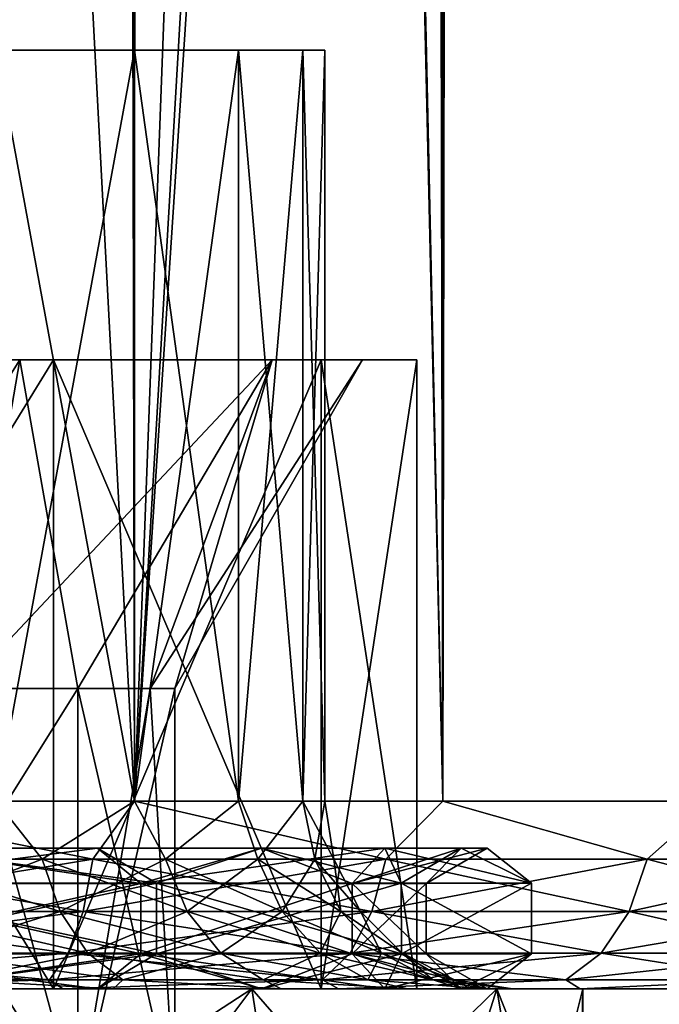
# Model space of a CAD drawing. Extents: x -54 to 446, y -6 to 1844.
# Tile 11 of 196: x 6 to 13, y 0 to 10. Entities that reach past the tile are written whole.
import ezdxf

# ---------------------------------------------------------------- set-up
doc = ezdxf.new("R2010")
doc.units = 0
doc.header["$LTSCALE"] = 52.148148
for name, color, linetype in [('109', 7, 'CONTINUOUS'), ('111', 7, 'CONTINUOUS'), ('116', 7, 'CONTINUOUS'), ('119', 7, 'CONTINUOUS'), ('120', 7, 'CONTINUOUS'), ('121', 7, 'CONTINUOUS'), ('122', 7, 'CONTINUOUS'), ('123', 7, 'CONTINUOUS'), ('733', 7, 'CONTINUOUS'), ('734', 7, 'CONTINUOUS'), ('735', 7, 'CONTINUOUS'), ('736', 7, 'CONTINUOUS'), ('737', 7, 'CONTINUOUS'), ('740', 7, 'CONTINUOUS'), ('741', 7, 'CONTINUOUS'), ('742', 7, 'CONTINUOUS'), ('750', 7, 'CONTINUOUS'), ('751', 7, 'CONTINUOUS'), ('756', 7, 'CONTINUOUS'), ('757', 7, 'CONTINUOUS')]:
    doc.layers.add(name, color=color, linetype=linetype)

msp = doc.modelspace()

# ---------------------------------------------------------------- linework, layer by layer
at = {"layer": '109', "color": 7, "linetype": 'CONTINUOUS'}
for points in [[(3.316, 0, -16.673), (6.506, 0, -15.706), (4.903, 0, -10.181), (3.316, 0, -16.673)], [(6.506, 0, 15.706), (3.316, 0, 16.673), (4.903, 0, 10.181), (6.506, 0, 15.706)], [(4.903, 0, -10.181), (6.506, 0, -15.706), (7.045, 0, -8.835), (4.903, 0, -10.181)], [(7.045, 0, 8.835), (6.506, 0, 15.706), (4.903, 0, 10.181), (7.045, 0, 8.835)], [(6.506, 0, -15.706), (9.445, 0, -14.135), (7.045, 0, -8.835), (6.506, 0, -15.706)], [(9.445, 0, 14.135), (6.506, 0, 15.706), (8.835, 0, 7.045), (9.445, 0, 14.135)], [(8.835, 0, 7.045), (6.506, 0, 15.706), (7.045, 0, 8.835), (8.835, 0, 7.045)], [(7.045, 0, -8.835), (9.445, 0, -14.135), (8.835, 0, -7.045), (7.045, 0, -8.835)], [(8.835, 0, -7.045), (9.445, 0, -14.135), (10.181, 0, -4.903), (8.835, 0, -7.045)], [(10.181, 0, 4.903), (9.445, 0, 14.135), (8.835, 0, 7.045), (10.181, 0, 4.903)], [(9.445, 0, -14.135), (12.021, 0, -12.021), (10.181, 0, -4.903), (9.445, 0, -14.135)], [(12.021, 0, 12.021), (9.445, 0, 14.135), (11.017, 0, 2.514), (12.021, 0, 12.021)], [(11.017, 0, 2.514), (9.445, 0, 14.135), (10.181, 0, 4.903), (11.017, 0, 2.514)], [(10.181, 0, -4.903), (12.021, 0, -12.021), (11.017, 0, -2.514), (10.181, 0, -4.903)], [(12.021, 0, -12.021), (11.3, 0), (11.017, 0, -2.514), (12.021, 0, -12.021)], [(11.3, 0), (12.021, 0, 12.021), (11.017, 0, 2.514), (11.3, 0)], [(12.021, 0, -12.021), (12.021, 0, 12.021), (11.3, 0), (12.021, 0, -12.021)], [(12.021, 0, -12.021), (14.135, 0, -9.445), (12.021, 0, 12.021), (12.021, 0, -12.021)], [(14.135, 0, -9.445), (14.135, 0, 9.445), (12.021, 0, 12.021), (14.135, 0, -9.445)]]:
    msp.add_3dface(points, dxfattribs=at)
at = {"layer": '111', "color": 7, "linetype": 'CONTINUOUS'}
for points in [[(3.707, 2, 18.635), (7.271, 2, 17.554), (3.707, 1758, 18.635), (3.707, 2, 18.635)], [(3.707, 1758, 18.635), (7.271, 2, 17.554), (7.271, 1758, 17.554), (3.707, 1758, 18.635)], [(7.271, 2, 17.554), (10.556, 2, 15.798), (7.271, 1758, 17.554), (7.271, 2, 17.554)], [(7.271, 1758, 17.554), (10.556, 2, 15.798), (10.556, 1758, 15.798), (7.271, 1758, 17.554)], [(10.556, 1758, -15.798), (10.556, 2, -15.798), (9.704, 40.951, -16.335), (10.556, 1758, -15.798)], [(13.435, 2, -13.435), (10.556, 2, -15.798), (13.435, 1758, -13.435), (13.435, 2, -13.435)], [(13.435, 1758, -13.435), (10.556, 2, -15.798), (10.556, 1758, -15.798), (13.435, 1758, -13.435)], [(10.556, 2, 15.798), (13.435, 2, 13.435), (10.556, 1758, 15.798), (10.556, 2, 15.798)], [(10.556, 1758, 15.798), (13.435, 2, 13.435), (13.435, 1758, 13.435), (10.556, 1758, 15.798)], [(9.704, 39.049, -16.335), (9.704, 40.951, -16.335), (10.556, 2, -15.798), (9.704, 39.049, -16.335)], [(9.322, 37.143, -16.556), (9.704, 39.049, -16.335), (7.271, 2, -17.554), (9.322, 37.143, -16.556)], [(7.271, 2, -17.554), (9.704, 39.049, -16.335), (10.556, 2, -15.798), (7.271, 2, -17.554)], [(8.52, 35.259, -16.983), (9.322, 37.143, -16.556), (7.271, 2, -17.554), (8.52, 35.259, -16.983)], [(7.279, 33.514, -17.55), (8.52, 35.259, -16.983), (7.271, 2, -17.554), (7.279, 33.514, -17.55)], [(5.679, 32.075, -18.131), (7.279, 33.514, -17.55), (7.271, 2, -17.554), (5.679, 32.075, -18.131)], [(3.707, 2, -18.635), (5.679, 32.075, -18.131), (7.271, 2, -17.554), (3.707, 2, -18.635)]]:
    msp.add_3dface(points, dxfattribs=at)
at = {"layer": '116', "color": 7, "linetype": 'CONTINUOUS'}
for points in [[(3.707, 2, -18.635), (6.828, 1.384, -17.626), (3.473, 1.384, -18.581), (3.707, 2, -18.635)], [(3.707, 2, 18.635), (3.473, 1.384, 18.581), (6.828, 1.384, 17.626), (3.707, 2, 18.635)], [(3.707, 2, -18.635), (7.271, 2, -17.554), (6.828, 1.384, -17.626), (3.707, 2, -18.635)], [(7.271, 2, 17.554), (3.707, 2, 18.635), (6.828, 1.384, 17.626), (7.271, 2, 17.554)], [(7.271, 2, -17.554), (9.951, 1.384, -16.071), (6.828, 1.384, -17.626), (7.271, 2, -17.554)], [(7.271, 2, 17.554), (6.828, 1.384, 17.626), (9.951, 1.384, 16.071), (7.271, 2, 17.554)], [(7.271, 2, -17.554), (10.556, 2, -15.798), (9.951, 1.384, -16.071), (7.271, 2, -17.554)], [(10.556, 2, 15.798), (7.271, 2, 17.554), (9.951, 1.384, 16.071), (10.556, 2, 15.798)], [(10.556, 2, -15.798), (12.735, 1.384, -13.969), (9.951, 1.384, -16.071), (10.556, 2, -15.798)], [(10.556, 2, 15.798), (9.951, 1.384, 16.071), (12.735, 1.384, 13.969), (10.556, 2, 15.798)], [(10.556, 2, -15.798), (13.435, 2, -13.435), (12.735, 1.384, -13.969), (10.556, 2, -15.798)], [(13.435, 2, 13.435), (10.556, 2, 15.798), (12.735, 1.384, 13.969), (13.435, 2, 13.435)], [(13.435, 2, -13.435), (15.085, 1.384, -11.391), (12.735, 1.384, -13.969), (13.435, 2, -13.435)], [(13.435, 2, 13.435), (12.735, 1.384, 13.969), (15.085, 1.384, 11.391), (13.435, 2, 13.435)], [(3.421, 0.825, 18.302), (6.726, 0.825, 17.361), (3.473, 1.384, 18.581), (3.421, 0.825, 18.302)], [(6.726, 0.825, -17.361), (3.421, 0.825, -18.302), (6.828, 1.384, -17.626), (6.726, 0.825, -17.361)], [(6.828, 1.384, -17.626), (3.421, 0.825, -18.302), (3.473, 1.384, -18.581), (6.828, 1.384, -17.626)], [(3.473, 1.384, 18.581), (6.726, 0.825, 17.361), (6.828, 1.384, 17.626), (3.473, 1.384, 18.581)], [(6.726, 0.825, 17.361), (9.802, 0.825, 15.83), (6.828, 1.384, 17.626), (6.726, 0.825, 17.361)], [(9.802, 0.825, -15.83), (6.726, 0.825, -17.361), (9.951, 1.384, -16.071), (9.802, 0.825, -15.83)], [(9.951, 1.384, -16.071), (6.726, 0.825, -17.361), (6.828, 1.384, -17.626), (9.951, 1.384, -16.071)], [(6.828, 1.384, 17.626), (9.802, 0.825, 15.83), (9.951, 1.384, 16.071), (6.828, 1.384, 17.626)], [(9.802, 0.825, 15.83), (12.543, 0.825, 13.759), (9.951, 1.384, 16.071), (9.802, 0.825, 15.83)], [(12.543, 0.825, -13.759), (9.802, 0.825, -15.83), (12.735, 1.384, -13.969), (12.543, 0.825, -13.759)], [(12.735, 1.384, -13.969), (9.802, 0.825, -15.83), (9.951, 1.384, -16.071), (12.735, 1.384, -13.969)], [(9.951, 1.384, 16.071), (12.543, 0.825, 13.759), (12.735, 1.384, 13.969), (9.951, 1.384, 16.071)], [(12.543, 0.825, 13.759), (14.858, 0.825, 11.22), (12.735, 1.384, 13.969), (12.543, 0.825, 13.759)], [(14.858, 0.825, -11.22), (12.543, 0.825, -13.759), (15.085, 1.384, -11.391), (14.858, 0.825, -11.22)], [(15.085, 1.384, -11.391), (12.543, 0.825, -13.759), (12.735, 1.384, -13.969), (15.085, 1.384, -11.391)], [(12.735, 1.384, 13.969), (14.858, 0.825, 11.22), (15.085, 1.384, 11.391), (12.735, 1.384, 13.969)], [(3.34, 0.382, 17.867), (6.566, 0.382, 16.949), (3.421, 0.825, 18.302), (3.34, 0.382, 17.867)], [(6.566, 0.382, -16.949), (3.34, 0.382, -17.867), (6.726, 0.825, -17.361), (6.566, 0.382, -16.949)], [(6.726, 0.825, -17.361), (3.34, 0.382, -17.867), (3.421, 0.825, -18.302), (6.726, 0.825, -17.361)], [(3.421, 0.825, 18.302), (6.566, 0.382, 16.949), (6.726, 0.825, 17.361), (3.421, 0.825, 18.302)], [(6.566, 0.382, 16.949), (9.568, 0.382, 15.454), (6.726, 0.825, 17.361), (6.566, 0.382, 16.949)], [(9.568, 0.382, -15.454), (6.566, 0.382, -16.949), (9.802, 0.825, -15.83), (9.568, 0.382, -15.454)], [(9.802, 0.825, -15.83), (6.566, 0.382, -16.949), (6.726, 0.825, -17.361), (9.802, 0.825, -15.83)], [(6.726, 0.825, 17.361), (9.568, 0.382, 15.454), (9.802, 0.825, 15.83), (6.726, 0.825, 17.361)], [(9.568, 0.382, 15.454), (12.245, 0.382, 13.432), (9.802, 0.825, 15.83), (9.568, 0.382, 15.454)], [(12.245, 0.382, -13.432), (9.568, 0.382, -15.454), (12.543, 0.825, -13.759), (12.245, 0.382, -13.432)], [(12.543, 0.825, -13.759), (9.568, 0.382, -15.454), (9.802, 0.825, -15.83), (12.543, 0.825, -13.759)], [(9.802, 0.825, 15.83), (12.245, 0.382, 13.432), (12.543, 0.825, 13.759), (9.802, 0.825, 15.83)], [(12.245, 0.382, 13.432), (14.505, 0.382, 10.954), (12.543, 0.825, 13.759), (12.245, 0.382, 13.432)], [(14.505, 0.382, -10.954), (12.245, 0.382, -13.432), (14.858, 0.825, -11.22), (14.505, 0.382, -10.954)], [(14.858, 0.825, -11.22), (12.245, 0.382, -13.432), (12.543, 0.825, -13.759), (14.858, 0.825, -11.22)], [(12.543, 0.825, 13.759), (14.505, 0.382, 10.954), (14.858, 0.825, 11.22), (12.543, 0.825, 13.759)], [(3.237, 0.098, 17.318), (6.364, 0.098, 16.428), (3.34, 0.382, 17.867), (3.237, 0.098, 17.318)], [(6.364, 0.098, -16.428), (3.237, 0.098, -17.318), (6.566, 0.382, -16.949), (6.364, 0.098, -16.428)], [(6.566, 0.382, -16.949), (3.237, 0.098, -17.318), (3.34, 0.382, -17.867), (6.566, 0.382, -16.949)], [(3.34, 0.382, 17.867), (6.364, 0.098, 16.428), (6.566, 0.382, 16.949), (3.34, 0.382, 17.867)], [(6.364, 0.098, 16.428), (9.275, 0.098, 14.979), (6.566, 0.382, 16.949), (6.364, 0.098, 16.428)], [(9.275, 0.098, -14.979), (6.364, 0.098, -16.428), (9.568, 0.382, -15.454), (9.275, 0.098, -14.979)], [(9.568, 0.382, -15.454), (6.364, 0.098, -16.428), (6.566, 0.382, -16.949), (9.568, 0.382, -15.454)], [(6.566, 0.382, 16.949), (9.275, 0.098, 14.979), (9.568, 0.382, 15.454), (6.566, 0.382, 16.949)], [(9.275, 0.098, 14.979), (11.869, 0.098, 13.02), (9.568, 0.382, 15.454), (9.275, 0.098, 14.979)], [(11.869, 0.098, -13.02), (9.275, 0.098, -14.979), (12.245, 0.382, -13.432), (11.869, 0.098, -13.02)], [(12.245, 0.382, -13.432), (9.275, 0.098, -14.979), (9.568, 0.382, -15.454), (12.245, 0.382, -13.432)], [(9.568, 0.382, 15.454), (11.869, 0.098, 13.02), (12.245, 0.382, 13.432), (9.568, 0.382, 15.454)], [(11.869, 0.098, 13.02), (14.059, 0.098, 10.617), (12.245, 0.382, 13.432), (11.869, 0.098, 13.02)], [(14.059, 0.098, -10.617), (11.869, 0.098, -13.02), (14.505, 0.382, -10.954), (14.059, 0.098, -10.617)], [(14.505, 0.382, -10.954), (11.869, 0.098, -13.02), (12.245, 0.382, -13.432), (14.505, 0.382, -10.954)], [(12.245, 0.382, 13.432), (14.059, 0.098, 10.617), (14.505, 0.382, 10.954), (12.245, 0.382, 13.432)], [(6.364, 0.098, -16.428), (3.316, 0, -16.673), (3.237, 0.098, -17.318), (6.364, 0.098, -16.428)], [(3.237, 0.098, 17.318), (3.316, 0, 16.673), (6.364, 0.098, 16.428), (3.237, 0.098, 17.318)], [(6.506, 0, -15.706), (3.316, 0, -16.673), (6.364, 0.098, -16.428), (6.506, 0, -15.706)], [(3.316, 0, 16.673), (6.506, 0, 15.706), (6.364, 0.098, 16.428), (3.316, 0, 16.673)], [(9.275, 0.098, -14.979), (6.506, 0, -15.706), (6.364, 0.098, -16.428), (9.275, 0.098, -14.979)], [(6.364, 0.098, 16.428), (6.506, 0, 15.706), (9.275, 0.098, 14.979), (6.364, 0.098, 16.428)], [(9.445, 0, -14.135), (6.506, 0, -15.706), (9.275, 0.098, -14.979), (9.445, 0, -14.135)], [(6.506, 0, 15.706), (9.445, 0, 14.135), (9.275, 0.098, 14.979), (6.506, 0, 15.706)], [(11.869, 0.098, -13.02), (9.445, 0, -14.135), (9.275, 0.098, -14.979), (11.869, 0.098, -13.02)], [(9.275, 0.098, 14.979), (9.445, 0, 14.135), (11.869, 0.098, 13.02), (9.275, 0.098, 14.979)], [(12.021, 0, -12.021), (9.445, 0, -14.135), (11.869, 0.098, -13.02), (12.021, 0, -12.021)], [(9.445, 0, 14.135), (12.021, 0, 12.021), (11.869, 0.098, 13.02), (9.445, 0, 14.135)], [(14.059, 0.098, -10.617), (12.021, 0, -12.021), (11.869, 0.098, -13.02), (14.059, 0.098, -10.617)], [(11.869, 0.098, 13.02), (12.021, 0, 12.021), (14.059, 0.098, 10.617), (11.869, 0.098, 13.02)], [(14.135, 0, -9.445), (12.021, 0, -12.021), (14.059, 0.098, -10.617), (14.135, 0, -9.445)], [(12.021, 0, 12.021), (14.135, 0, 9.445), (14.059, 0.098, 10.617), (12.021, 0, 12.021)]]:
    msp.add_3dface(points, dxfattribs=at)
at = {"layer": '119', "color": 7, "linetype": 'CONTINUOUS'}
for points in [[(5.798, 10, -7.271), (7.271, 10, -5.798), (5.798, 10, 7.271), (5.798, 10, -7.271)], [(5.798, 10, 7.271), (7.271, 10, -5.798), (7.271, 10, 5.798), (5.798, 10, 7.271)], [(7.271, 10, -5.798), (8.379, 10, -4.035), (7.271, 10, 5.798), (7.271, 10, -5.798)], [(7.271, 10, 5.798), (8.379, 10, -4.035), (8.379, 10, 4.035), (7.271, 10, 5.798)], [(8.379, 10, -4.035), (9.067, 10, -2.069), (8.379, 10, 4.035), (8.379, 10, -4.035)], [(8.379, 10, 4.035), (9.067, 10, -2.069), (9.067, 10, 2.069), (8.379, 10, 4.035)], [(9.067, 10, -2.069), (9.3, 10), (9.067, 10, 2.069), (9.067, 10, -2.069)]]:
    msp.add_3dface(points, dxfattribs=at)
at = {"layer": '120', "color": 7, "linetype": 'CONTINUOUS'}
for points in [[(5.798, 10, 7.271), (7.271, 10, 5.798), (5.798, 2, 7.271), (5.798, 10, 7.271)], [(5.798, 2, 7.271), (7.271, 10, 5.798), (7.271, 2, 5.798), (5.798, 2, 7.271)], [(7.271, 10, 5.798), (8.379, 10, 4.035), (7.271, 2, 5.798), (7.271, 10, 5.798)], [(7.271, 2, 5.798), (8.379, 10, 4.035), (8.379, 2, 4.035), (7.271, 2, 5.798)], [(8.379, 10, 4.035), (9.067, 10, 2.069), (8.379, 2, 4.035), (8.379, 10, 4.035)], [(8.379, 2, 4.035), (9.067, 10, 2.069), (9.067, 2, 2.069), (8.379, 2, 4.035)], [(9.067, 10, 2.069), (9.3, 10), (9.067, 2, 2.069), (9.067, 10, 2.069)], [(9.067, 2, 2.069), (9.3, 10), (9.3, 2), (9.067, 2, 2.069)]]:
    msp.add_3dface(points, dxfattribs=at)
at = {"layer": '121', "color": 7, "linetype": 'CONTINUOUS'}
for points in [[(7.271, 10, -5.798), (5.798, 10, -7.271), (7.271, 2, -5.798), (7.271, 10, -5.798)], [(7.271, 2, -5.798), (5.798, 10, -7.271), (5.798, 2, -7.271), (7.271, 2, -5.798)], [(8.379, 10, -4.035), (7.271, 10, -5.798), (8.379, 2, -4.035), (8.379, 10, -4.035)], [(8.379, 2, -4.035), (7.271, 10, -5.798), (7.271, 2, -5.798), (8.379, 2, -4.035)], [(9.067, 10, -2.069), (8.379, 10, -4.035), (9.067, 2, -2.069), (9.067, 10, -2.069)], [(9.067, 2, -2.069), (8.379, 10, -4.035), (8.379, 2, -4.035), (9.067, 2, -2.069)], [(9.3, 10), (9.067, 10, -2.069), (9.3, 2), (9.3, 10)], [(9.3, 2), (9.067, 10, -2.069), (9.067, 2, -2.069), (9.3, 2)]]:
    msp.add_3dface(points, dxfattribs=at)
at = {"layer": '122', "color": 7, "linetype": 'CONTINUOUS'}
for points in [[(5.798, 2, 7.271), (6.288, 1.384, 6.984), (4.699, 1.384, 8.138), (5.798, 2, 7.271)], [(5.798, 2, 7.271), (7.271, 2, 5.798), (6.288, 1.384, 6.984), (5.798, 2, 7.271)], [(7.271, 2, 5.798), (7.603, 1.384, 5.524), (6.288, 1.384, 6.984), (7.271, 2, 5.798)], [(7.271, 2, 5.798), (8.379, 2, 4.035), (7.603, 1.384, 5.524), (7.271, 2, 5.798)], [(8.379, 2, 4.035), (8.585, 1.384, 3.822), (7.603, 1.384, 5.524), (8.379, 2, 4.035)], [(8.379, 2, 4.035), (9.067, 2, 2.069), (8.585, 1.384, 3.822), (8.379, 2, 4.035)], [(9.067, 2, 2.069), (9.192, 1.384, 1.954), (8.585, 1.384, 3.822), (9.067, 2, 2.069)], [(9.067, 2, 2.069), (9.3, 2), (9.192, 1.384, 1.954), (9.067, 2, 2.069)], [(9.3, 2), (9.397, 1.384), (9.192, 1.384, 1.954), (9.3, 2)], [(6.288, 1.384, 6.984), (4.841, 0.825, 8.384), (4.699, 1.384, 8.138), (6.288, 1.384, 6.984)], [(6.478, 0.825, 7.195), (4.841, 0.825, 8.384), (6.288, 1.384, 6.984), (6.478, 0.825, 7.195)], [(7.603, 1.384, 5.524), (6.478, 0.825, 7.195), (6.288, 1.384, 6.984), (7.603, 1.384, 5.524)], [(7.832, 0.825, 5.69), (6.478, 0.825, 7.195), (7.603, 1.384, 5.524), (7.832, 0.825, 5.69)], [(8.585, 1.384, 3.822), (7.832, 0.825, 5.69), (7.603, 1.384, 5.524), (8.585, 1.384, 3.822)], [(8.844, 0.825, 3.938), (7.832, 0.825, 5.69), (8.585, 1.384, 3.822), (8.844, 0.825, 3.938)], [(9.192, 1.384, 1.954), (8.844, 0.825, 3.938), (8.585, 1.384, 3.822), (9.192, 1.384, 1.954)], [(9.47, 0.825, 2.013), (8.844, 0.825, 3.938), (9.192, 1.384, 1.954), (9.47, 0.825, 2.013)], [(9.397, 1.384), (9.47, 0.825, 2.013), (9.192, 1.384, 1.954), (9.397, 1.384)], [(9.397, 1.384), (9.681, 0.825), (9.47, 0.825, 2.013), (9.397, 1.384)], [(6.478, 0.825, 7.195), (5.062, 0.382, 8.768), (4.841, 0.825, 8.384), (6.478, 0.825, 7.195)], [(6.774, 0.382, 7.524), (5.062, 0.382, 8.768), (6.478, 0.825, 7.195), (6.774, 0.382, 7.524)], [(7.832, 0.825, 5.69), (6.774, 0.382, 7.524), (6.478, 0.825, 7.195), (7.832, 0.825, 5.69)], [(8.19, 0.382, 5.951), (6.774, 0.382, 7.524), (7.832, 0.825, 5.69), (8.19, 0.382, 5.951)], [(8.844, 0.825, 3.938), (8.19, 0.382, 5.951), (7.832, 0.825, 5.69), (8.844, 0.825, 3.938)], [(9.249, 0.382, 4.118), (8.19, 0.382, 5.951), (8.844, 0.825, 3.938), (9.249, 0.382, 4.118)], [(9.47, 0.825, 2.013), (9.249, 0.382, 4.118), (8.844, 0.825, 3.938), (9.47, 0.825, 2.013)], [(9.903, 0.382, 2.105), (9.249, 0.382, 4.118), (9.47, 0.825, 2.013), (9.903, 0.382, 2.105)], [(9.681, 0.825), (9.903, 0.382, 2.105), (9.47, 0.825, 2.013), (9.681, 0.825)], [(9.681, 0.825), (10.124, 0.382), (9.903, 0.382, 2.105), (9.681, 0.825)], [(6.774, 0.382, 7.524), (5.341, 0.098, 9.251), (5.062, 0.382, 8.768), (6.774, 0.382, 7.524)], [(7.148, 0.098, 7.938), (5.341, 0.098, 9.251), (6.774, 0.382, 7.524), (7.148, 0.098, 7.938)], [(8.19, 0.382, 5.951), (7.148, 0.098, 7.938), (6.774, 0.382, 7.524), (8.19, 0.382, 5.951)], [(8.642, 0.098, 6.279), (7.148, 0.098, 7.938), (8.19, 0.382, 5.951), (8.642, 0.098, 6.279)], [(9.249, 0.382, 4.118), (8.642, 0.098, 6.279), (8.19, 0.382, 5.951), (9.249, 0.382, 4.118)], [(9.758, 0.098, 4.345), (8.642, 0.098, 6.279), (9.249, 0.382, 4.118), (9.758, 0.098, 4.345)], [(9.903, 0.382, 2.105), (9.758, 0.098, 4.345), (9.249, 0.382, 4.118), (9.903, 0.382, 2.105)], [(10.449, 0.098, 2.221), (9.758, 0.098, 4.345), (9.903, 0.382, 2.105), (10.449, 0.098, 2.221)], [(10.124, 0.382), (10.449, 0.098, 2.221), (9.903, 0.382, 2.105), (10.124, 0.382)], [(10.124, 0.382), (10.682, 0.098), (10.449, 0.098, 2.221), (10.124, 0.382)], [(7.045, 0, 8.835), (4.903, 0, 10.181), (5.341, 0.098, 9.251), (7.045, 0, 8.835)], [(7.148, 0.098, 7.938), (7.045, 0, 8.835), (5.341, 0.098, 9.251), (7.148, 0.098, 7.938)], [(8.835, 0, 7.045), (7.045, 0, 8.835), (7.148, 0.098, 7.938), (8.835, 0, 7.045)], [(8.642, 0.098, 6.279), (8.835, 0, 7.045), (7.148, 0.098, 7.938), (8.642, 0.098, 6.279)], [(10.181, 0, 4.903), (8.835, 0, 7.045), (8.642, 0.098, 6.279), (10.181, 0, 4.903)], [(9.758, 0.098, 4.345), (10.181, 0, 4.903), (8.642, 0.098, 6.279), (9.758, 0.098, 4.345)], [(11.017, 0, 2.514), (10.181, 0, 4.903), (9.758, 0.098, 4.345), (11.017, 0, 2.514)], [(10.449, 0.098, 2.221), (11.017, 0, 2.514), (9.758, 0.098, 4.345), (10.449, 0.098, 2.221)], [(10.682, 0.098), (11.017, 0, 2.514), (10.449, 0.098, 2.221), (10.682, 0.098)], [(11.3, 0), (11.017, 0, 2.514), (10.682, 0.098), (11.3, 0)]]:
    msp.add_3dface(points, dxfattribs=at)
at = {"layer": '123', "color": 7, "linetype": 'CONTINUOUS'}
for points in [[(5.798, 2, -7.271), (4.699, 1.384, -8.138), (6.288, 1.384, -6.984), (5.798, 2, -7.271)], [(7.271, 2, -5.798), (5.798, 2, -7.271), (6.288, 1.384, -6.984), (7.271, 2, -5.798)], [(7.271, 2, -5.798), (6.288, 1.384, -6.984), (7.603, 1.384, -5.524), (7.271, 2, -5.798)], [(8.379, 2, -4.035), (7.271, 2, -5.798), (7.603, 1.384, -5.524), (8.379, 2, -4.035)], [(8.379, 2, -4.035), (7.603, 1.384, -5.524), (8.585, 1.384, -3.822), (8.379, 2, -4.035)], [(9.067, 2, -2.069), (8.379, 2, -4.035), (8.585, 1.384, -3.822), (9.067, 2, -2.069)], [(9.067, 2, -2.069), (8.585, 1.384, -3.822), (9.192, 1.384, -1.954), (9.067, 2, -2.069)], [(9.3, 2), (9.067, 2, -2.069), (9.397, 1.384), (9.3, 2)], [(9.067, 2, -2.069), (9.192, 1.384, -1.954), (9.397, 1.384), (9.067, 2, -2.069)], [(4.841, 0.825, -8.384), (6.478, 0.825, -7.195), (4.699, 1.384, -8.138), (4.841, 0.825, -8.384)], [(4.699, 1.384, -8.138), (6.478, 0.825, -7.195), (6.288, 1.384, -6.984), (4.699, 1.384, -8.138)], [(6.478, 0.825, -7.195), (7.832, 0.825, -5.69), (6.288, 1.384, -6.984), (6.478, 0.825, -7.195)], [(6.288, 1.384, -6.984), (7.832, 0.825, -5.69), (7.603, 1.384, -5.524), (6.288, 1.384, -6.984)], [(7.832, 0.825, -5.69), (8.844, 0.825, -3.938), (7.603, 1.384, -5.524), (7.832, 0.825, -5.69)], [(7.603, 1.384, -5.524), (8.844, 0.825, -3.938), (8.585, 1.384, -3.822), (7.603, 1.384, -5.524)], [(8.844, 0.825, -3.938), (9.47, 0.825, -2.013), (8.585, 1.384, -3.822), (8.844, 0.825, -3.938)], [(8.585, 1.384, -3.822), (9.47, 0.825, -2.013), (9.192, 1.384, -1.954), (8.585, 1.384, -3.822)], [(9.47, 0.825, -2.013), (9.681, 0.825), (9.192, 1.384, -1.954), (9.47, 0.825, -2.013)], [(9.192, 1.384, -1.954), (9.681, 0.825), (9.397, 1.384), (9.192, 1.384, -1.954)], [(5.062, 0.382, -8.768), (6.774, 0.382, -7.524), (4.841, 0.825, -8.384), (5.062, 0.382, -8.768)], [(4.841, 0.825, -8.384), (6.774, 0.382, -7.524), (6.478, 0.825, -7.195), (4.841, 0.825, -8.384)], [(6.774, 0.382, -7.524), (8.19, 0.382, -5.951), (6.478, 0.825, -7.195), (6.774, 0.382, -7.524)], [(6.478, 0.825, -7.195), (8.19, 0.382, -5.951), (7.832, 0.825, -5.69), (6.478, 0.825, -7.195)], [(8.19, 0.382, -5.951), (9.249, 0.382, -4.118), (7.832, 0.825, -5.69), (8.19, 0.382, -5.951)], [(7.832, 0.825, -5.69), (9.249, 0.382, -4.118), (8.844, 0.825, -3.938), (7.832, 0.825, -5.69)], [(9.249, 0.382, -4.118), (9.903, 0.382, -2.105), (8.844, 0.825, -3.938), (9.249, 0.382, -4.118)], [(8.844, 0.825, -3.938), (9.903, 0.382, -2.105), (9.47, 0.825, -2.013), (8.844, 0.825, -3.938)], [(9.903, 0.382, -2.105), (10.124, 0.382), (9.47, 0.825, -2.013), (9.903, 0.382, -2.105)], [(9.47, 0.825, -2.013), (10.124, 0.382), (9.681, 0.825), (9.47, 0.825, -2.013)], [(5.341, 0.098, -9.251), (7.148, 0.098, -7.938), (5.062, 0.382, -8.768), (5.341, 0.098, -9.251)], [(5.062, 0.382, -8.768), (7.148, 0.098, -7.938), (6.774, 0.382, -7.524), (5.062, 0.382, -8.768)], [(7.148, 0.098, -7.938), (8.642, 0.098, -6.279), (6.774, 0.382, -7.524), (7.148, 0.098, -7.938)], [(6.774, 0.382, -7.524), (8.642, 0.098, -6.279), (8.19, 0.382, -5.951), (6.774, 0.382, -7.524)], [(8.642, 0.098, -6.279), (9.758, 0.098, -4.345), (8.19, 0.382, -5.951), (8.642, 0.098, -6.279)], [(8.19, 0.382, -5.951), (9.758, 0.098, -4.345), (9.249, 0.382, -4.118), (8.19, 0.382, -5.951)], [(9.758, 0.098, -4.345), (10.449, 0.098, -2.221), (9.249, 0.382, -4.118), (9.758, 0.098, -4.345)], [(9.249, 0.382, -4.118), (10.449, 0.098, -2.221), (9.903, 0.382, -2.105), (9.249, 0.382, -4.118)], [(10.449, 0.098, -2.221), (10.682, 0.098), (9.903, 0.382, -2.105), (10.449, 0.098, -2.221)], [(9.903, 0.382, -2.105), (10.682, 0.098), (10.124, 0.382), (9.903, 0.382, -2.105)], [(4.903, 0, -10.181), (7.045, 0, -8.835), (5.341, 0.098, -9.251), (4.903, 0, -10.181)], [(5.341, 0.098, -9.251), (7.045, 0, -8.835), (7.148, 0.098, -7.938), (5.341, 0.098, -9.251)], [(7.045, 0, -8.835), (8.835, 0, -7.045), (7.148, 0.098, -7.938), (7.045, 0, -8.835)], [(7.148, 0.098, -7.938), (8.835, 0, -7.045), (8.642, 0.098, -6.279), (7.148, 0.098, -7.938)], [(8.835, 0, -7.045), (10.181, 0, -4.903), (8.642, 0.098, -6.279), (8.835, 0, -7.045)], [(8.642, 0.098, -6.279), (10.181, 0, -4.903), (9.758, 0.098, -4.345), (8.642, 0.098, -6.279)], [(10.181, 0, -4.903), (11.017, 0, -2.514), (9.758, 0.098, -4.345), (10.181, 0, -4.903)], [(9.758, 0.098, -4.345), (11.017, 0, -2.514), (10.449, 0.098, -2.221), (9.758, 0.098, -4.345)], [(11.017, 0, -2.514), (11.3, 0), (10.449, 0.098, -2.221), (11.017, 0, -2.514)], [(10.449, 0.098, -2.221), (11.3, 0), (10.682, 0.098), (10.449, 0.098, -2.221)]]:
    msp.add_3dface(points, dxfattribs=at)
at = {"layer": '733', "color": 7, "linetype": 'CONTINUOUS'}
for points in [[(5.445, 3.2, -5.445), (3.85, 3.2, -6.668), (6.668, -1.3, -3.85), (5.445, 3.2, -5.445)], [(6.668, -1.3, -3.85), (3.85, 3.2, -6.668), (3.85, -1.3, -6.668), (6.668, -1.3, -3.85)], [(6.668, 3.2, -3.85), (5.445, 3.2, -5.445), (6.668, -1.3, -3.85), (6.668, 3.2, -3.85)], [(7.438, 3.2, -1.993), (6.668, 3.2, -3.85), (7.7, -1.3), (7.438, 3.2, -1.993)], [(7.7, -1.3), (6.668, 3.2, -3.85), (6.668, -1.3, -3.85), (7.7, -1.3)], [(7.7, 3.2), (7.438, 3.2, -1.993), (7.7, -1.3), (7.7, 3.2)]]:
    msp.add_3dface(points, dxfattribs=at)
at = {"layer": '734', "color": 7, "linetype": 'CONTINUOUS'}
for points in [[(2.288, 6.7, 10.022), (6.409, 6.7, 8.037), (2.158, 6.7, 9.457), (2.288, 6.7, 10.022)], [(2.158, 6.7, 9.457), (6.409, 6.7, 8.037), (6.048, 6.7, 7.584), (2.158, 6.7, 9.457)], [(6.409, 6.7, -8.037), (2.288, 6.7, -10.022), (2.158, 6.7, -9.457), (6.409, 6.7, -8.037)], [(6.048, 6.7, -7.584), (6.409, 6.7, -8.037), (2.158, 6.7, -9.457), (6.048, 6.7, -7.584)], [(6.409, 6.7, 8.037), (9.262, 6.7, 4.46), (6.048, 6.7, 7.584), (6.409, 6.7, 8.037)], [(6.048, 6.7, 7.584), (9.262, 6.7, 4.46), (8.739, 6.7, 4.209), (6.048, 6.7, 7.584)], [(9.262, 6.7, -4.46), (6.409, 6.7, -8.037), (6.048, 6.7, -7.584), (9.262, 6.7, -4.46)], [(8.739, 6.7, -4.209), (9.262, 6.7, -4.46), (6.048, 6.7, -7.584), (8.739, 6.7, -4.209)], [(9.262, 6.7, 4.46), (10.28, 6.7), (8.739, 6.7, 4.209), (9.262, 6.7, 4.46)], [(8.739, 6.7, 4.209), (10.28, 6.7), (9.7, 6.7), (8.739, 6.7, 4.209)], [(9.7, 6.7), (9.262, 6.7, -4.46), (8.739, 6.7, -4.209), (9.7, 6.7)], [(10.28, 6.7), (9.262, 6.7, -4.46), (9.7, 6.7), (10.28, 6.7)]]:
    msp.add_3dface(points, dxfattribs=at)
at = {"layer": '735', "color": 7, "linetype": 'CONTINUOUS'}
for points in [[(2.288, 6.7, -10.022), (6.409, 6.7, -8.037), (2.288, 0, -10.022), (2.288, 6.7, -10.022)], [(2.288, 0, -10.022), (6.409, 6.7, -8.037), (6.409, 0, -8.037), (2.288, 0, -10.022)], [(6.409, 6.7, -8.037), (9.262, 6.7, -4.46), (6.409, 0, -8.037), (6.409, 6.7, -8.037)], [(6.409, 0, -8.037), (9.262, 6.7, -4.46), (9.262, 0, -4.46), (6.409, 0, -8.037)], [(9.262, 6.7, -4.46), (10.28, 6.7), (9.262, 0, -4.46), (9.262, 6.7, -4.46)], [(9.262, 0, -4.46), (10.28, 6.7), (10.28, 0), (9.262, 0, -4.46)]]:
    msp.add_3dface(points, dxfattribs=at)
at = {"layer": '736', "color": 7, "linetype": 'CONTINUOUS'}
for points in [[(2.288, 0, -10.022), (6.409, 0, -8.037), (8.521, 0, -8.521), (2.288, 0, -10.022)], [(4.611, 0, -11.133), (2.288, 0, -10.022), (8.521, 0, -8.521), (4.611, 0, -11.133)], [(4.611, 0, 11.133), (8.521, 0, 8.521), (2.288, 0, 10.022), (4.611, 0, 11.133)], [(2.288, 0, 10.022), (8.521, 0, 8.521), (6.409, 0, 8.037), (2.288, 0, 10.022)], [(6.409, 0, -8.037), (9.262, 0, -4.46), (11.133, 0, -4.611), (6.409, 0, -8.037)], [(8.521, 0, -8.521), (6.409, 0, -8.037), (11.133, 0, -4.611), (8.521, 0, -8.521)], [(8.521, 0, 8.521), (11.133, 0, 4.611), (6.409, 0, 8.037), (8.521, 0, 8.521)], [(6.409, 0, 8.037), (11.133, 0, 4.611), (9.262, 0, 4.46), (6.409, 0, 8.037)], [(9.262, 0, -4.46), (10.28, 0), (11.133, 0, -4.611), (9.262, 0, -4.46)], [(12.05, 0), (10.28, 0), (9.262, 0, 4.46), (12.05, 0)], [(11.133, 0, 4.611), (12.05, 0), (9.262, 0, 4.46), (11.133, 0, 4.611)], [(10.28, 0), (12.05, 0), (11.133, 0, -4.611), (10.28, 0)]]:
    msp.add_3dface(points, dxfattribs=at)
at = {"layer": '737', "color": 7, "linetype": 'CONTINUOUS'}
for points in [[(4.611, 0, -11.133), (8.521, 0, -8.521), (5.137, -2.2, -10.9), (4.611, 0, -11.133)], [(5.137, -2.2, -10.9), (8.521, 0, -8.521), (6.871, -2.2, -9.899), (5.137, -2.2, -10.9)], [(6.871, -2.2, -9.899), (8.521, 0, -8.521), (8.867, -2.2, -8.159), (6.871, -2.2, -9.899)], [(8.521, 0, -8.521), (11.133, 0, -4.611), (8.867, -2.2, -8.159), (8.521, 0, -8.521)], [(8.867, -2.2, -8.159), (11.133, 0, -4.611), (10.436, -2.2, -6.025), (8.867, -2.2, -8.159)], [(10.436, -2.2, -6.025), (11.133, 0, -4.611), (11.5, -2.2, -3.6), (10.436, -2.2, -6.025)], [(11.133, 0, -4.611), (12.05, 0), (11.5, -2.2, -3.6), (11.133, 0, -4.611)], [(11.5, -2.2, -3.6), (12.05, 0), (12.008, -2.2, -1.001), (11.5, -2.2, -3.6)], [(12.008, -2.2, -1.001), (12.05, 0), (12.008, -5.5, -1.001), (12.008, -2.2, -1.001)], [(12.008, -5.5, -1.001), (12.05, 0), (12.04, -5.5, -0.501), (12.008, -5.5, -1.001)], [(12.05, 0), (12.05, -5.5), (12.04, -5.5, -0.501), (12.05, 0)]]:
    msp.add_3dface(points, dxfattribs=at)
at = {"layer": '740', "color": 7, "linetype": 'CONTINUOUS'}
for points in [[(6.668, -1.3, 3.85), (3.85, -1.3, 6.668), (6.668, 3.2, 3.85), (6.668, -1.3, 3.85)], [(6.668, 3.2, 3.85), (3.85, -1.3, 6.668), (5.445, 3.2, 5.445), (6.668, 3.2, 3.85)], [(7.7, 3.2), (7.7, -1.3), (6.668, -1.3, 3.85), (7.7, 3.2)], [(7.7, 3.2), (6.668, -1.3, 3.85), (7.438, 3.2, 1.993), (7.7, 3.2)], [(7.438, 3.2, 1.993), (6.668, -1.3, 3.85), (6.668, 3.2, 3.85), (7.438, 3.2, 1.993)]]:
    msp.add_3dface(points, dxfattribs=at)
at = {"layer": '741', "color": 7, "linetype": 'CONTINUOUS'}
for points in [[(6.409, 6.7, 8.037), (2.288, 6.7, 10.022), (6.409, 0, 8.037), (6.409, 6.7, 8.037)], [(2.288, 6.7, 10.022), (2.288, 0, 10.022), (6.409, 0, 8.037), (2.288, 6.7, 10.022)], [(9.262, 6.7, 4.46), (6.409, 6.7, 8.037), (9.262, 0, 4.46), (9.262, 6.7, 4.46)], [(6.409, 6.7, 8.037), (6.409, 0, 8.037), (9.262, 0, 4.46), (6.409, 6.7, 8.037)], [(10.28, 6.7), (9.262, 6.7, 4.46), (10.28, 0), (10.28, 6.7)], [(10.28, 0), (9.262, 6.7, 4.46), (9.262, 0, 4.46), (10.28, 0)]]:
    msp.add_3dface(points, dxfattribs=at)
at = {"layer": '742', "color": 7, "linetype": 'CONTINUOUS'}
for points in [[(8.521, 0, 8.521), (4.611, 0, 11.133), (6.871, -2.2, 9.899), (8.521, 0, 8.521)], [(6.871, -2.2, 9.899), (4.611, 0, 11.133), (6.871, -5.5, 9.899), (6.871, -2.2, 9.899)], [(6.871, -5.5, 9.899), (4.611, 0, 11.133), (6.025, -5.5, 10.436), (6.871, -5.5, 9.899)], [(8.867, -2.2, 8.159), (8.521, 0, 8.521), (6.871, -2.2, 9.899), (8.867, -2.2, 8.159)], [(11.133, 0, 4.611), (8.521, 0, 8.521), (10.436, -2.2, 6.025), (11.133, 0, 4.611)], [(10.436, -2.2, 6.025), (8.521, 0, 8.521), (8.867, -2.2, 8.159), (10.436, -2.2, 6.025)], [(11.5, -2.2, 3.6), (11.133, 0, 4.611), (10.436, -2.2, 6.025), (11.5, -2.2, 3.6)], [(12.05, 0), (11.133, 0, 4.611), (12.008, -2.2, 1.001), (12.05, 0)], [(12.008, -2.2, 1.001), (11.133, 0, 4.611), (11.5, -2.2, 3.6), (12.008, -2.2, 1.001)], [(12.05, -5.5), (12.05, 0), (12.008, -2.2, 1.001), (12.05, -5.5)]]:
    msp.add_3dface(points, dxfattribs=at)
at = {"layer": '750', "color": 7, "linetype": 'CONTINUOUS'}
for points in [[(6.048, 6.7, 7.584), (8.739, 6.7, 4.209), (5.445, 3.2, 5.445), (6.048, 6.7, 7.584)], [(8.739, 6.7, 4.209), (6.668, 3.2, 3.85), (5.445, 3.2, 5.445), (8.739, 6.7, 4.209)], [(8.739, 6.7, 4.209), (7.438, 3.2, 1.993), (6.668, 3.2, 3.85), (8.739, 6.7, 4.209)], [(9.7, 6.7), (7.7, 3.2), (7.438, 3.2, 1.993), (9.7, 6.7)], [(8.739, 6.7, 4.209), (9.7, 6.7), (7.438, 3.2, 1.993), (8.739, 6.7, 4.209)]]:
    msp.add_3dface(points, dxfattribs=at)
at = {"layer": '751', "color": 7, "linetype": 'CONTINUOUS'}
for points in [[(3.85, 3.2, -6.668), (6.048, 6.7, -7.584), (2.158, 6.7, -9.457), (3.85, 3.2, -6.668)], [(3.85, 3.2, -6.668), (5.445, 3.2, -5.445), (6.048, 6.7, -7.584), (3.85, 3.2, -6.668)], [(5.445, 3.2, -5.445), (6.668, 3.2, -3.85), (6.048, 6.7, -7.584), (5.445, 3.2, -5.445)], [(6.668, 3.2, -3.85), (8.739, 6.7, -4.209), (6.048, 6.7, -7.584), (6.668, 3.2, -3.85)], [(6.668, 3.2, -3.85), (7.438, 3.2, -1.993), (8.739, 6.7, -4.209), (6.668, 3.2, -3.85)], [(7.438, 3.2, -1.993), (7.7, 3.2), (8.739, 6.7, -4.209), (7.438, 3.2, -1.993)], [(7.7, 3.2), (9.7, 6.7), (8.739, 6.7, -4.209), (7.7, 3.2)]]:
    msp.add_3dface(points, dxfattribs=at)
at = {"layer": '756', "color": 7, "linetype": 'CONTINUOUS'}
for points in [[(7.507, 1.126, 8.947), (4.786, 1.5, 9.938), (3.994, 1.126, 10.975), (7.507, 1.126, 8.947)], [(4.786, 1.5, -9.938), (6.877, 1.5, -8.624), (3.994, 1.126, -10.975), (4.786, 1.5, -9.938)], [(3.994, 1.126, -10.975), (6.877, 1.5, -8.624), (7.507, 1.126, -8.947), (3.994, 1.126, -10.975)], [(6.877, 1.5, 8.624), (4.786, 1.5, 9.938), (7.507, 1.126, 8.947), (6.877, 1.5, 8.624)], [(8.624, 1.5, 6.877), (6.877, 1.5, 8.624), (7.507, 1.126, 8.947), (8.624, 1.5, 6.877)], [(6.877, 1.5, -8.624), (8.624, 1.5, -6.877), (7.507, 1.126, -8.947), (6.877, 1.5, -8.624)], [(10.114, 1.126, 5.84), (8.624, 1.5, 6.877), (7.507, 1.126, 8.947), (10.114, 1.126, 5.84)], [(7.507, 1.126, -8.947), (8.624, 1.5, -6.877), (10.114, 1.126, -5.84), (7.507, 1.126, -8.947)], [(9.938, 1.5, 4.786), (8.624, 1.5, 6.877), (10.114, 1.126, 5.84), (9.938, 1.5, 4.786)], [(8.624, 1.5, -6.877), (9.938, 1.5, -4.786), (10.114, 1.126, -5.84), (8.624, 1.5, -6.877)], [(10.753, 1.5, 2.454), (9.938, 1.5, 4.786), (11.502, 1.126, 2.028), (10.753, 1.5, 2.454)], [(11.502, 1.126, 2.028), (9.938, 1.5, 4.786), (10.114, 1.126, 5.84), (11.502, 1.126, 2.028)], [(9.938, 1.5, -4.786), (10.753, 1.5, -2.454), (10.114, 1.126, -5.84), (9.938, 1.5, -4.786)], [(10.114, 1.126, -5.84), (10.753, 1.5, -2.454), (11.502, 1.126, -2.028), (10.114, 1.126, -5.84)], [(11.03, 1.5), (10.753, 1.5, 2.454), (11.502, 1.126, 2.028), (11.03, 1.5)], [(10.753, 1.5, -2.454), (11.03, 1.5), (11.502, 1.126, -2.028), (10.753, 1.5, -2.454)], [(11.502, 1.126, -2.028), (11.03, 1.5), (11.502, 1.126, 2.028), (11.502, 1.126, -2.028)], [(3.994, 1.126, -10.975), (7.507, 1.126, -8.947), (3.995, 0.375, -10.975), (3.994, 1.126, -10.975)], [(7.507, 1.126, 8.947), (3.994, 1.126, 10.975), (7.507, 0.375, 8.947), (7.507, 1.126, 8.947)], [(7.507, 0.375, 8.947), (3.994, 1.126, 10.975), (3.995, 0.375, 10.975), (7.507, 0.375, 8.947)], [(3.995, 0.375, -10.975), (7.507, 1.126, -8.947), (7.507, 0.375, -8.947), (3.995, 0.375, -10.975)], [(7.507, 1.126, -8.947), (10.114, 1.126, -5.84), (7.507, 0.375, -8.947), (7.507, 1.126, -8.947)], [(7.507, 0.375, -8.947), (10.114, 1.126, -5.84), (10.115, 0.375, -5.84), (7.507, 0.375, -8.947)], [(10.114, 1.126, 5.84), (7.507, 1.126, 8.947), (10.115, 0.375, 5.84), (10.114, 1.126, 5.84)], [(10.115, 0.375, 5.84), (7.507, 1.126, 8.947), (7.507, 0.375, 8.947), (10.115, 0.375, 5.84)], [(10.114, 1.126, -5.84), (11.502, 1.126, -2.028), (10.115, 0.375, -5.84), (10.114, 1.126, -5.84)], [(11.502, 1.126, 2.028), (10.114, 1.126, 5.84), (11.502, 0.375, 2.028), (11.502, 1.126, 2.028)], [(11.502, 0.375, 2.028), (10.114, 1.126, 5.84), (10.115, 0.375, 5.84), (11.502, 0.375, 2.028)], [(10.115, 0.375, -5.84), (11.502, 1.126, -2.028), (11.502, 0.375, -2.028), (10.115, 0.375, -5.84)], [(11.502, 1.126, -2.028), (11.502, 1.126, 2.028), (11.502, 0.375, -2.028), (11.502, 1.126, -2.028)], [(11.502, 0.375, -2.028), (11.502, 1.126, 2.028), (11.502, 0.375, 2.028), (11.502, 0.375, -2.028)], [(3.995, 0.375, -10.975), (7.507, 0.375, -8.947), (4.786, 0, -9.938), (3.995, 0.375, -10.975)], [(7.507, 0.375, 8.947), (3.995, 0.375, 10.975), (6.877, 0, 8.624), (7.507, 0.375, 8.947)], [(6.877, 0, 8.624), (3.995, 0.375, 10.975), (4.786, 0, 9.938), (6.877, 0, 8.624)], [(4.786, 0, -9.938), (7.507, 0.375, -8.947), (6.877, 0, -8.624), (4.786, 0, -9.938)], [(6.877, 0, -8.624), (7.507, 0.375, -8.947), (8.624, 0, -6.877), (6.877, 0, -8.624)], [(8.624, 0, 6.877), (7.507, 0.375, 8.947), (6.877, 0, 8.624), (8.624, 0, 6.877)], [(7.507, 0.375, -8.947), (10.115, 0.375, -5.84), (8.624, 0, -6.877), (7.507, 0.375, -8.947)], [(10.115, 0.375, 5.84), (7.507, 0.375, 8.947), (8.624, 0, 6.877), (10.115, 0.375, 5.84)], [(8.624, 0, -6.877), (10.115, 0.375, -5.84), (9.938, 0, -4.786), (8.624, 0, -6.877)], [(9.938, 0, 4.786), (10.115, 0.375, 5.84), (8.624, 0, 6.877), (9.938, 0, 4.786)], [(10.115, 0.375, -5.84), (11.502, 0.375, -2.028), (9.938, 0, -4.786), (10.115, 0.375, -5.84)], [(9.938, 0, -4.786), (11.502, 0.375, -2.028), (10.753, 0, -2.454), (9.938, 0, -4.786)], [(10.753, 0, 2.454), (10.115, 0.375, 5.84), (9.938, 0, 4.786), (10.753, 0, 2.454)], [(11.502, 0.375, 2.028), (10.115, 0.375, 5.84), (10.753, 0, 2.454), (11.502, 0.375, 2.028)], [(10.753, 0, -2.454), (11.502, 0.375, -2.028), (11.03, 0), (10.753, 0, -2.454)], [(11.03, 0), (11.502, 0.375, 2.028), (10.753, 0, 2.454), (11.03, 0)], [(11.502, 0.375, -2.028), (11.502, 0.375, 2.028), (11.03, 0), (11.502, 0.375, -2.028)]]:
    msp.add_3dface(points, dxfattribs=at)
at = {"layer": '757', "color": 7, "linetype": 'CONTINUOUS'}
for points in [[(4.786, 1.5, 9.938), (6.877, 1.5, 8.624), (3.972, 1.125, 9.59), (4.786, 1.5, 9.938)], [(6.877, 1.5, 8.624), (7.34, 1.125, 7.34), (3.972, 1.125, 9.59), (6.877, 1.5, 8.624)], [(4.786, 1.5, -9.938), (3.972, 1.125, -9.59), (7.34, 1.125, -7.34), (4.786, 1.5, -9.938)], [(6.877, 1.5, -8.624), (4.786, 1.5, -9.938), (7.34, 1.125, -7.34), (6.877, 1.5, -8.624)], [(6.877, 1.5, 8.624), (8.624, 1.5, 6.877), (7.34, 1.125, 7.34), (6.877, 1.5, 8.624)], [(8.624, 1.5, -6.877), (6.877, 1.5, -8.624), (7.34, 1.125, -7.34), (8.624, 1.5, -6.877)], [(8.624, 1.5, 6.877), (9.938, 1.5, 4.786), (7.34, 1.125, 7.34), (8.624, 1.5, 6.877)], [(9.938, 1.5, 4.786), (9.59, 1.125, 3.972), (7.34, 1.125, 7.34), (9.938, 1.5, 4.786)], [(8.624, 1.5, -6.877), (7.34, 1.125, -7.34), (9.59, 1.125, -3.972), (8.624, 1.5, -6.877)], [(9.938, 1.5, -4.786), (8.624, 1.5, -6.877), (9.59, 1.125, -3.972), (9.938, 1.5, -4.786)], [(9.938, 1.5, 4.786), (10.753, 1.5, 2.454), (9.59, 1.125, 3.972), (9.938, 1.5, 4.786)], [(10.753, 1.5, 2.454), (11.03, 1.5), (9.59, 1.125, 3.972), (10.753, 1.5, 2.454)], [(11.03, 1.5), (10.38, 1.125), (9.59, 1.125, 3.972), (11.03, 1.5)], [(10.753, 1.5, -2.454), (9.938, 1.5, -4.786), (9.59, 1.125, -3.972), (10.753, 1.5, -2.454)], [(10.753, 1.5, -2.454), (9.59, 1.125, -3.972), (10.38, 1.125), (10.753, 1.5, -2.454)], [(11.03, 1.5), (10.753, 1.5, -2.454), (10.38, 1.125), (11.03, 1.5)], [(3.973, 0.374, -9.591), (7.34, 0.374, -7.34), (3.972, 1.125, -9.59), (3.973, 0.374, -9.591)], [(3.972, 1.125, -9.59), (7.34, 0.374, -7.34), (7.34, 1.125, -7.34), (3.972, 1.125, -9.59)], [(7.34, 1.125, 7.34), (3.973, 0.374, 9.591), (3.972, 1.125, 9.59), (7.34, 1.125, 7.34)], [(7.34, 0.374, 7.34), (3.973, 0.374, 9.591), (7.34, 1.125, 7.34), (7.34, 0.374, 7.34)], [(7.34, 0.374, -7.34), (9.591, 0.374, -3.973), (7.34, 1.125, -7.34), (7.34, 0.374, -7.34)], [(7.34, 1.125, -7.34), (9.591, 0.374, -3.973), (9.59, 1.125, -3.972), (7.34, 1.125, -7.34)], [(9.591, 0.374, 3.973), (7.34, 0.374, 7.34), (9.59, 1.125, 3.972), (9.591, 0.374, 3.973)], [(9.59, 1.125, 3.972), (7.34, 0.374, 7.34), (7.34, 1.125, 7.34), (9.59, 1.125, 3.972)], [(9.591, 0.374, -3.973), (10.381, 0.374), (9.59, 1.125, -3.972), (9.591, 0.374, -3.973)], [(9.59, 1.125, -3.972), (10.381, 0.374), (10.38, 1.125), (9.59, 1.125, -3.972)], [(10.38, 1.125), (9.591, 0.374, 3.973), (9.59, 1.125, 3.972), (10.38, 1.125)], [(10.381, 0.374), (9.591, 0.374, 3.973), (10.38, 1.125), (10.381, 0.374)], [(4.786, 0, -9.938), (6.877, 0, -8.624), (3.973, 0.374, -9.591), (4.786, 0, -9.938)], [(3.973, 0.374, -9.591), (6.877, 0, -8.624), (7.34, 0.374, -7.34), (3.973, 0.374, -9.591)], [(7.34, 0.374, 7.34), (4.786, 0, 9.938), (3.973, 0.374, 9.591), (7.34, 0.374, 7.34)], [(6.877, 0, 8.624), (4.786, 0, 9.938), (7.34, 0.374, 7.34), (6.877, 0, 8.624)], [(6.877, 0, -8.624), (8.624, 0, -6.877), (7.34, 0.374, -7.34), (6.877, 0, -8.624)], [(8.624, 0, 6.877), (6.877, 0, 8.624), (7.34, 0.374, 7.34), (8.624, 0, 6.877)], [(8.624, 0, -6.877), (9.938, 0, -4.786), (7.34, 0.374, -7.34), (8.624, 0, -6.877)], [(7.34, 0.374, -7.34), (9.938, 0, -4.786), (9.591, 0.374, -3.973), (7.34, 0.374, -7.34)], [(9.591, 0.374, 3.973), (8.624, 0, 6.877), (7.34, 0.374, 7.34), (9.591, 0.374, 3.973)], [(9.938, 0, 4.786), (8.624, 0, 6.877), (9.591, 0.374, 3.973), (9.938, 0, 4.786)], [(9.938, 0, -4.786), (10.753, 0, -2.454), (9.591, 0.374, -3.973), (9.938, 0, -4.786)], [(10.753, 0, -2.454), (11.03, 0), (9.591, 0.374, -3.973), (10.753, 0, -2.454)], [(9.591, 0.374, -3.973), (11.03, 0), (10.381, 0.374), (9.591, 0.374, -3.973)], [(10.753, 0, 2.454), (9.938, 0, 4.786), (9.591, 0.374, 3.973), (10.753, 0, 2.454)], [(10.381, 0.374), (10.753, 0, 2.454), (9.591, 0.374, 3.973), (10.381, 0.374)], [(11.03, 0), (10.753, 0, 2.454), (10.381, 0.374), (11.03, 0)]]:
    msp.add_3dface(points, dxfattribs=at)

doc.saveas('drawing.dxf')
